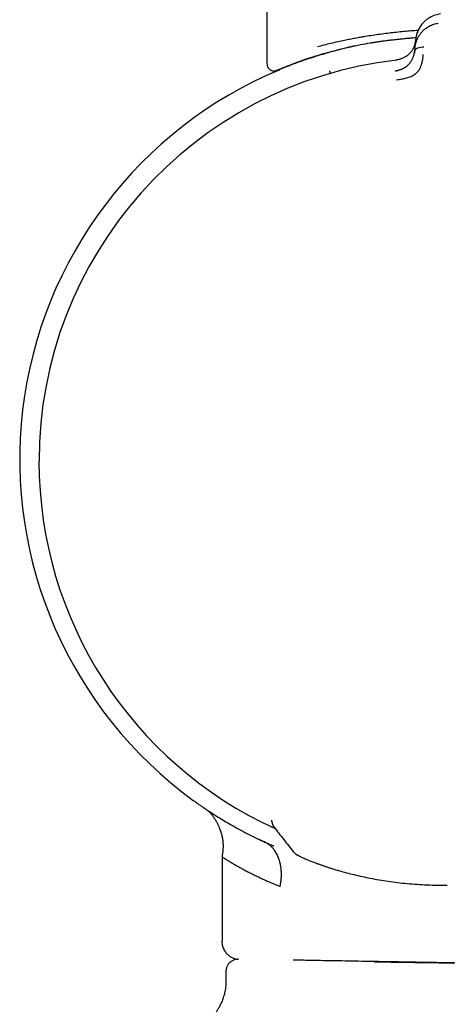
# Model space of a CAD drawing. Header units: millimetres. Extents: x 8 to 1795, y 12 to 2812.
# Tile 15 of 34: x 531 to 555, y 1581 to 1636. Entities that reach past the tile are written whole.
import ezdxf

# ---------------------------------------------------------------- set-up
doc = ezdxf.new("R2010")
doc.units = ezdxf.units.MM

msp = doc.modelspace()

# ---------------------------------------------------------------- linework, layer by layer
at = {"color": 7, "linetype": 'Continuous', "lineweight": 30}
for p, q in [((544.894, 2118.158), (544.894, 1633.992)), ((553.214, 1634.886), (553.256, 1635.362)), ((553.253, 1635.319), (553.249, 1635.285)), ((548.08, 1634.58), (548.14, 1634.586)), ((553.214, 1634.886), (553.201, 1634.734)), ((545.451, 1633.627), (545.611, 1633.661)), ((545.172, 1591.361), (545.172, 1591.42)), ((545.172, 1591.361), (545.173, 1591.36)), ((544.744, 1590.199), (544.76, 1590.191)), ((542.368, 1589.379), (542.368, 1584.611)), ((554.701, 1587.771), (555.033, 1587.77)), ((542.585, 1582.904), (542.585, 1582.363))]:
    msp.add_line(p, q, dxfattribs=at)
at = {"color": 7, "linetype": 'Continuous', "lineweight": 30, "flags": 128}
msp.add_lwpolyline([(547.596, 1589.035), (547.591, 1589.037), (547.576, 1589.043)], dxfattribs=at)
at = {"color": 7, "linetype": 'Continuous', "lineweight": 30}
for centre, radius, start, end in [((554.816, 1611.63), 22.74, 96.6749, 179.9968), ((554.744, 1611.738), 23.753, 112.6122, 233.9075), ((554.816, 1611.63), 22.741, 179.9968, 245.3931), ((545.672, 1591.365), 0.5, 180.4029, 218.1294), ((545.673, 1591.359), 0.499, 200.2462, 218.1489), ((546.914, 1590.104), 0.7, 218.1292, 249.8891), ((546.452, 1589.449), 0.221, 359.289, 0.711)]:
    msp.add_arc(centre, radius, start, end, dxfattribs=at)
for points, knots in [([(554.658, 1636.816), (554.604, 1636.807), (554.496, 1636.789), (554.342, 1636.744), (554.197, 1636.686), (554.048, 1636.61), (553.898, 1636.512), (553.754, 1636.392), (553.609, 1636.239), (553.475, 1636.052), (553.363, 1635.829), (553.287, 1635.598), (553.266, 1635.44), (553.255, 1635.362)], [0, 0, 0, 0, 0.0627948, 0.1248582, 0.186758, 0.2488371, 0.332083, 0.4157709, 0.4993893, 0.6241914, 0.7492896, 0.8746945, 1, 1, 1, 1]), ([(553.214, 1634.886), (553.214, 1634.886), (553.214, 1634.887), (553.214, 1634.889), (553.215, 1634.899), (553.217, 1634.92), (553.221, 1634.955), (553.227, 1634.996), (553.235, 1635.041), (553.245, 1635.087), (553.257, 1635.139), (553.273, 1635.197), (553.294, 1635.262), (553.319, 1635.331), (553.35, 1635.402), (553.384, 1635.471), (553.419, 1635.535), (553.455, 1635.594), (553.491, 1635.648), (553.526, 1635.697), (553.591, 1635.779), (553.694, 1635.89), (553.847, 1636.016), (553.998, 1636.111), (554.139, 1636.181), (554.269, 1636.23), (554.398, 1636.267), (554.486, 1636.282), (554.528, 1636.289)], [0, 0, 0, 0, 0.000168, 0.001366, 0.004586, 0.016604, 0.036112, 0.063203, 0.085536, 0.111339, 0.140658, 0.173547, 0.210058, 0.250245, 0.293157, 0.333715, 0.371864, 0.407554, 0.440746, 0.471406, 0.499508, 0.598574, 0.690499, 0.775233, 0.835887, 0.893463, 0.948098, 1, 1, 1, 1]), ([(547.733, 1634.97), (547.857, 1635.004), (548.1, 1635.07), (548.482, 1635.165), (548.865, 1635.253), (549.175, 1635.32), (549.405, 1635.367), (549.555, 1635.396), (549.704, 1635.425), (549.852, 1635.453), (550, 1635.48), (550.146, 1635.506), (550.291, 1635.531), (550.521, 1635.569), (550.839, 1635.619), (551.248, 1635.677), (551.658, 1635.731), (552.069, 1635.779), (552.479, 1635.823), (552.887, 1635.861), (553.196, 1635.887), (553.37, 1635.899), (553.406, 1635.901)], [0, 0, 0, 0, 0.082097, 0.161303, 0.23762, 0.31105, 0.339111, 0.366726, 0.393897, 0.420623, 0.446904, 0.472741, 0.498135, 0.523084, 0.592212, 0.660201, 0.727054, 0.79278, 0.857383, 0.92087, 0.983247, 1, 1, 1, 1]), ([(548.14, 1634.586), (548.166, 1634.594), (548.22, 1634.609), (548.306, 1634.634), (548.402, 1634.661), (548.509, 1634.691), (548.627, 1634.723), (548.765, 1634.76), (548.924, 1634.802), (549.092, 1634.845), (549.244, 1634.883), (549.365, 1634.912), (549.453, 1634.932), (549.513, 1634.946), (549.564, 1634.958), (549.617, 1634.97), (549.677, 1634.983), (549.737, 1634.997), (549.798, 1635.01), (549.935, 1635.039), (550.232, 1635.099), (550.545, 1635.155), (550.79, 1635.195), (550.876, 1635.208), (550.962, 1635.222), (551.046, 1635.234), (551.104, 1635.243), (551.148, 1635.249), (551.2, 1635.257), (551.293, 1635.27), (551.427, 1635.289), (551.599, 1635.312), (551.813, 1635.339), (552.043, 1635.366), (552.284, 1635.392), (552.53, 1635.418), (552.739, 1635.438), (552.879, 1635.451), (552.943, 1635.456), (552.986, 1635.46), (553.03, 1635.464), (553.076, 1635.468), (553.157, 1635.475), (553.224, 1635.48), (553.275, 1635.484)], [0, 0, 0, 0, 0.018633, 0.039467, 0.062486, 0.087675, 0.115023, 0.144517, 0.182112, 0.222185, 0.255042, 0.280732, 0.299283, 0.310706, 0.318556, 0.330925, 0.343305, 0.355696, 0.368101, 0.380519, 0.439275, 0.545362, 0.56152, 0.577683, 0.593852, 0.610028, 0.624314, 0.6255, 0.634706, 0.652907, 0.67675, 0.707746, 0.745886, 0.791174, 0.829659, 0.872153, 0.918676, 0.936824, 0.943927, 0.951214, 0.958684, 0.966338, 0.974176, 1, 1, 1, 1]), ([(553.251, 1635.313), (553.251, 1635.313), (553.251, 1635.311), (553.25, 1635.303), (553.249, 1635.287), (553.245, 1635.26), (553.24, 1635.228), (553.234, 1635.193), (553.226, 1635.158), (553.216, 1635.117), (553.203, 1635.072), (553.186, 1635.022), (553.164, 1634.962), (553.134, 1634.895), (553.097, 1634.824), (553.058, 1634.759), (553.017, 1634.699), (552.964, 1634.633), (552.898, 1634.561), (552.815, 1634.487), (552.727, 1634.422), (552.635, 1634.366), (552.535, 1634.315), (552.426, 1634.272), (552.305, 1634.235), (552.218, 1634.222), (552.173, 1634.215)], [0, 0, 0, 0, 0.000491, 0.00471, 0.016802, 0.036352, 0.063454, 0.085778, 0.111551, 0.140816, 0.173613, 0.20998, 0.249951, 0.306472, 0.35978, 0.409814, 0.456539, 0.499944, 0.569692, 0.634786, 0.695347, 0.751725, 0.809512, 0.868825, 0.931233, 1, 1, 1, 1]), ([(553.201, 1634.734), (553.205, 1634.751), (553.212, 1634.786), (553.253, 1634.832), (553.309, 1634.87), (553.403, 1634.913), (553.541, 1634.949), (553.66, 1634.953), (553.72, 1634.955)], [0, 0, 0, 0, 0.111321, 0.223608, 0.341847, 0.467306, 0.733252, 1, 1, 1, 1]), ([(545.365, 1633.604), (545.371, 1633.606), (545.384, 1633.609), (545.437, 1633.631), (545.508, 1633.659), (545.592, 1633.693), (545.684, 1633.731), (545.779, 1633.769), (545.872, 1633.806), (545.96, 1633.841), (546.046, 1633.875), (546.134, 1633.909), (546.235, 1633.949), (546.353, 1633.995), (546.49, 1634.048), (546.639, 1634.105), (546.802, 1634.168), (546.997, 1634.239), (547.226, 1634.318), (547.492, 1634.404), (547.777, 1634.491), (547.984, 1634.55), (548.081, 1634.578)], [0, 0, 0, 0, 0.073324, 0.141588, 0.204807, 0.26299, 0.316146, 0.364287, 0.405093, 0.441463, 0.474002, 0.50647, 0.539559, 0.582615, 0.626747, 0.67197, 0.718762, 0.769615, 0.823871, 0.882382, 0.945113, 1, 1, 1, 1]), ([(545.451, 1633.629), (545.453, 1633.63), (545.458, 1633.632), (545.496, 1633.649), (545.541, 1633.668), (545.574, 1633.682), (545.587, 1633.687), (545.601, 1633.693), (545.615, 1633.699), (545.646, 1633.712), (545.696, 1633.732), (545.77, 1633.762), (545.844, 1633.792), (545.912, 1633.82), (545.973, 1633.844), (546.024, 1633.864), (546.072, 1633.883), (546.114, 1633.899), (546.164, 1633.918), (546.229, 1633.944), (546.319, 1633.978), (546.43, 1634.02), (546.554, 1634.066), (546.689, 1634.115), (546.832, 1634.166), (546.984, 1634.219), (547.177, 1634.285), (547.401, 1634.359), (547.659, 1634.442), (547.903, 1634.516), (548.065, 1634.564), (548.141, 1634.586)], [0, 0, 0, 0, 0.062893, 0.13143, 0.195518, 0.205911, 0.21639, 0.226955, 0.237608, 0.248346, 0.293536, 0.334719, 0.371898, 0.405077, 0.428743, 0.449854, 0.468415, 0.484427, 0.497895, 0.523357, 0.553943, 0.589663, 0.630528, 0.666252, 0.705162, 0.747263, 0.784877, 0.847314, 0.903991, 0.954889, 1, 1, 1, 1]), ([(546.018, 1633.864), (546.043, 1633.874), (546.101, 1633.896), (546.205, 1633.937), (546.335, 1633.986), (546.491, 1634.045), (546.665, 1634.109), (546.855, 1634.176), (547.06, 1634.248), (547.292, 1634.326), (547.555, 1634.411), (547.829, 1634.496), (548.025, 1634.554), (548.116, 1634.58)], [0, 0, 0, 0, 0.053318, 0.123976, 0.203867, 0.292939, 0.391185, 0.480083, 0.575401, 0.677196, 0.785545, 0.900557, 1, 1, 1, 1]), ([(552.179, 1633.107), (552.278, 1633.121), (552.469, 1633.146), (552.742, 1633.205), (552.992, 1633.281), (553.204, 1633.4), (553.369, 1633.548), (553.484, 1633.71), (553.55, 1633.87), (553.61, 1634.051), (553.649, 1634.232), (553.669, 1634.386), (553.678, 1634.472), (553.682, 1634.514), (553.683, 1634.527), (553.684, 1634.532), (553.684, 1634.533)], [0, 0, 0, 0, 0.117772, 0.228252, 0.33124, 0.427014, 0.515099, 0.595624, 0.669421, 0.735797, 0.846044, 0.926768, 0.978141, 0.992758, 0.997301, 1, 1, 1, 1]), ([(552.418, 1633.681), (552.427, 1633.684), (552.46, 1633.697), (552.512, 1633.721), (552.592, 1633.763), (552.682, 1633.82), (552.776, 1633.893), (552.856, 1633.969), (552.914, 1634.035), (552.956, 1634.09), (552.988, 1634.135), (553.017, 1634.181), (553.046, 1634.23), (553.072, 1634.281), (553.096, 1634.334), (553.122, 1634.397), (553.151, 1634.479), (553.182, 1634.595), (553.194, 1634.683), (553.201, 1634.734)], [0, 0, 0, 0, 0.018132, 0.064173, 0.107397, 0.186267, 0.261849, 0.334432, 0.404206, 0.44212, 0.481506, 0.522393, 0.564801, 0.608741, 0.654216, 0.701221, 0.769414, 0.86945, 1, 1, 1, 1]), ([(553.204, 1634.755), (553.201, 1634.726), (553.196, 1634.677), (553.186, 1634.627), (553.182, 1634.606)], [0, 0, 0, 0, 0.578244, 1, 1, 1, 1]), ([(544.894, 1634.01), (544.896, 1633.971), (544.901, 1633.898), (544.94, 1633.807), (544.985, 1633.741), (545.032, 1633.693), (545.086, 1633.653), (545.157, 1633.618), (545.254, 1633.594), (545.326, 1633.6), (545.365, 1633.604)], [0, 0, 0, 0, 0.164918, 0.303369, 0.415102, 0.499977, 0.584923, 0.696542, 0.834947, 1, 1, 1, 1]), ([(545.366, 1633.604), (545.372, 1633.606), (545.382, 1633.609), (545.423, 1633.625), (545.478, 1633.647), (545.542, 1633.673), (545.613, 1633.702), (545.685, 1633.731), (545.756, 1633.759), (545.823, 1633.786), (545.886, 1633.811), (545.939, 1633.832), (545.972, 1633.846), (545.985, 1633.851)], [0, 0, 0, 0, 0.141538, 0.273095, 0.394805, 0.506759, 0.609022, 0.701634, 0.780138, 0.850095, 0.911509, 0.964495, 1, 1, 1, 1]), ([(552.429, 1634.275), (552.394, 1634.264), (552.311, 1634.237), (552.223, 1634.225), (552.172, 1634.218)], [0, 0, 0, 0, 0.41958, 1, 1, 1, 1]), ([(548.458, 1633.457), (548.455, 1633.469), (548.443, 1633.511), (548.429, 1633.556), (548.418, 1633.596), (548.416, 1633.602), (548.416, 1633.604)], [0, 0, 0, 0, 0.123455, 0.429072, 0.72333, 1, 1, 1, 1]), ([(552.458, 1633.695), (552.402, 1633.673), (552.289, 1633.63), (552.168, 1633.607), (552.107, 1633.595)], [0, 0, 0, 0, 0.497112, 1, 1, 1, 1]), ([(552.119, 1633.603), (552.163, 1633.61), (552.238, 1633.621), (552.311, 1633.644), (552.34, 1633.654)], [0, 0, 0, 0, 0.588104, 1, 1, 1, 1]), ([(552.12, 1633.593), (552.12, 1633.593), (552.119, 1633.602), (552.119, 1633.602), (552.119, 1633.603)], [0, 0, 0, 0, 0.001512, 1, 1, 1, 1]), ([(540.79, 1592.516), (540.781, 1592.522), (540.756, 1592.54), (540.746, 1592.548), (540.751, 1592.544), (540.751, 1592.544)], [0, 0, 0, 0, 0.330875, 0.999409, 1, 1, 1, 1]), ([(540.752, 1592.544), (540.755, 1592.541), (540.761, 1592.537), (540.809, 1592.502), (540.887, 1592.446), (540.996, 1592.368), (541.136, 1592.27), (541.309, 1592.15), (541.514, 1592.012), (541.761, 1591.848), (542.054, 1591.66), (542.397, 1591.448), (542.775, 1591.223), (543.192, 1590.986), (543.648, 1590.74), (544.145, 1590.484), (544.508, 1590.311), (544.692, 1590.224)], [0, 0, 0, 0, 0.062376, 0.125029, 0.187282, 0.249307, 0.311275, 0.37336, 0.435728, 0.498545, 0.569452, 0.640227, 0.711069, 0.781451, 0.852462, 0.925272, 1, 1, 1, 1]), ([(541.596, 1591.958), (541.618, 1591.935), (541.662, 1591.89), (541.731, 1591.81), (541.796, 1591.73), (541.856, 1591.65), (541.933, 1591.54), (542.02, 1591.401), (542.11, 1591.236), (542.183, 1591.079), (542.255, 1590.903), (542.322, 1590.701), (542.379, 1590.467), (542.408, 1590.275), (542.42, 1590.129), (542.425, 1590.029), (542.425, 1589.929), (542.422, 1589.821), (542.412, 1589.694), (542.394, 1589.542), (542.377, 1589.431), (542.368, 1589.373)], [0, 0, 0, 0, 0.039053, 0.076794, 0.112535, 0.148314, 0.18406, 0.255136, 0.323066, 0.383326, 0.439931, 0.524137, 0.609994, 0.69542, 0.731019, 0.765899, 0.801354, 0.837649, 0.880462, 0.937274, 1, 1, 1, 1]), ([(545.172, 1591.361), (545.176, 1591.321), (545.182, 1591.243), (545.204, 1591.188), (545.215, 1591.161)], [0, 0, 0, 0, 0.50133, 1, 1, 1, 1]), ([(545.216, 1591.16), (545.222, 1591.146), (545.237, 1591.115), (545.26, 1591.077), (545.278, 1591.053), (545.287, 1591.04)], [0, 0, 0, 0, 0.287584, 0.630072, 1, 1, 1, 1]), ([(545.29, 1591.037), (545.469, 1590.809), (545.828, 1590.352), (546.187, 1589.894), (546.367, 1589.665)], [0, 0, 0, 0, 0.4985465, 1, 1, 1, 1]), ([(544.691, 1590.224), (544.536, 1590.297), (544.362, 1590.378), (544.205, 1590.458), (544.188, 1590.466)], [0, 0, 0, 0, 0.8960656, 1, 1, 1, 1]), ([(545.628, 1587.695), (545.629, 1587.7), (545.635, 1587.717), (545.643, 1587.758), (545.652, 1587.804), (545.659, 1587.846), (545.665, 1587.877), (545.67, 1587.911), (545.675, 1587.949), (545.681, 1587.989), (545.686, 1588.032), (545.691, 1588.079), (545.701, 1588.188), (545.709, 1588.357), (545.702, 1588.578), (545.682, 1588.754), (545.659, 1588.889), (545.639, 1588.986), (545.616, 1589.078), (545.59, 1589.166), (545.563, 1589.248), (545.515, 1589.378), (545.439, 1589.546), (545.322, 1589.737), (545.191, 1589.898), (545.044, 1590.031), (544.877, 1590.137), (544.754, 1590.195), (544.692, 1590.224)], [0, 0, 0, 0, 0.004242, 0.016723, 0.036678, 0.045023, 0.054232, 0.064321, 0.07531, 0.087223, 0.100086, 0.113932, 0.128795, 0.19697, 0.264967, 0.332097, 0.365028, 0.397347, 0.428921, 0.459627, 0.489357, 0.518021, 0.60304, 0.685739, 0.764724, 0.840407, 0.918607, 1, 1, 1, 1]), ([(545.276, 1589.96), (545.185, 1589.999), (545.006, 1590.076), (544.829, 1590.16), (544.741, 1590.201)], [0, 0, 0, 0, 0.505871, 1, 1, 1, 1]), ([(545.276, 1589.963), (545.269, 1589.966), (545.253, 1589.973), (545.237, 1589.98), (545.228, 1589.984)], [0, 0, 0, 0, 0.394688, 1, 1, 1, 1]), ([(546.506, 1589.535), (546.517, 1589.527), (546.549, 1589.5), (546.598, 1589.47), (546.632, 1589.451), (546.664, 1589.434), (546.706, 1589.412), (546.76, 1589.386), (546.831, 1589.352), (546.922, 1589.31), (547.038, 1589.26), (547.183, 1589.199), (547.36, 1589.127), (547.502, 1589.072), (547.576, 1589.043)], [0, 0, 0, 0, 0.018445, 0.057835, 0.103905, 0.156432, 0.219006, 0.291641, 0.380249, 0.48042, 0.592278, 0.715994, 0.851802, 1, 1, 1, 1]), ([(542.368, 1589.373), (542.368, 1589.373), (542.363, 1589.376), (542.38, 1589.364), (542.422, 1589.335), (542.501, 1589.282), (542.614, 1589.21), (542.765, 1589.116), (542.957, 1589.002), (543.136, 1588.899), (543.276, 1588.82), (543.362, 1588.773), (543.453, 1588.722), (543.551, 1588.67), (543.655, 1588.614), (543.763, 1588.558), (543.876, 1588.5), (543.992, 1588.44), (544.112, 1588.381), (544.222, 1588.326), (544.35, 1588.264), (544.51, 1588.187), (544.728, 1588.085), (544.986, 1587.968), (545.286, 1587.837), (545.51, 1587.744), (545.628, 1587.695)], [0, 0, 0, 0, 0.000389, 0.064082, 0.129787, 0.197567, 0.26748, 0.339578, 0.413908, 0.490514, 0.514248, 0.538578, 0.563505, 0.58903, 0.615153, 0.641875, 0.66762, 0.693899, 0.720713, 0.745743, 0.763692, 0.80001, 0.8418, 0.889061, 0.941795, 1, 1, 1, 1]), ([(547.596, 1589.035), (547.688, 1589.001), (547.872, 1588.932), (548.19, 1588.822), (548.426, 1588.744), (548.564, 1588.702), (548.578, 1588.698)], [0, 0, 0, 0, 0.319595, 0.640605, 0.963367, 1, 1, 1, 1]), ([(547.633, 1589.023), (547.726, 1588.988), (547.912, 1588.919), (548.231, 1588.809), (548.579, 1588.696), (548.957, 1588.583), (549.36, 1588.471), (549.787, 1588.363), (550.236, 1588.259), (550.709, 1588.161), (551.202, 1588.071), (551.713, 1587.991), (552.239, 1587.921), (552.782, 1587.862), (553.337, 1587.817), (553.9, 1587.786), (554.466, 1587.769), (554.843, 1587.77), (555.032, 1587.77)], [0, 0, 0, 0, 0.062512, 0.124938, 0.187559, 0.250654, 0.313114, 0.375235, 0.437283, 0.499526, 0.561961, 0.624152, 0.686377, 0.748912, 0.81225, 0.875013, 0.937496, 1, 1, 1, 1]), ([(542.36, 1584.611), (542.362, 1584.563), (542.365, 1584.47), (542.394, 1584.337), (542.435, 1584.22), (542.488, 1584.111), (542.55, 1584.015), (542.618, 1583.93), (542.689, 1583.859), (542.764, 1583.797), (542.845, 1583.741), (542.929, 1583.695), (543.02, 1583.656), (543.12, 1583.624), (543.215, 1583.603), (543.276, 1583.599), (543.299, 1583.598)], [0, 0, 0, 0, 0.094534, 0.183722, 0.265847, 0.339557, 0.42309, 0.490443, 0.555011, 0.619372, 0.683233, 0.748991, 0.808736, 0.878054, 0.955814, 1, 1, 1, 1]), ([(543.274, 1583.6), (543.231, 1583.599), (543.14, 1583.595), (543.028, 1583.558), (542.943, 1583.516), (542.888, 1583.481), (542.828, 1583.436), (542.754, 1583.365), (542.67, 1583.25), (542.616, 1583.122), (542.589, 1583.002), (542.586, 1582.937), (542.585, 1582.904)], [0, 0, 0, 0, 0.118104, 0.249673, 0.322, 0.380415, 0.429797, 0.528818, 0.660607, 0.820553, 0.908619, 1, 1, 1, 1]), ([(547.414, 1583.532), (547.256, 1583.534), (546.938, 1583.54), (546.594, 1583.546), (546.414, 1583.549), (546.375, 1583.55)], [0, 0, 0, 0, 0.437395, 0.875216, 1, 1, 1, 1]), ([(553.451, 1583.426), (553.226, 1583.43), (552.777, 1583.438), (552.117, 1583.449), (551.472, 1583.461), (550.841, 1583.472), (550.171, 1583.483), (549.47, 1583.496), (548.748, 1583.508), (548.058, 1583.52), (547.629, 1583.528), (547.414, 1583.532)], [0, 0, 0, 0, 0.101011, 0.20131, 0.301117, 0.400656, 0.500151, 0.626164, 0.751151, 0.875599, 1, 1, 1, 1]), ([(550.916, 1583.461), (551.127, 1583.458), (551.548, 1583.45), (552.199, 1583.44), (552.863, 1583.43), (553.539, 1583.421), (554.224, 1583.412), (554.916, 1583.403), (555.382, 1583.398), (555.615, 1583.396)], [0, 0, 0, 0, 0.142185, 0.284626, 0.427293, 0.570166, 0.713234, 0.856503, 1, 1, 1, 1]), ([(556.606, 1583.371), (556.338, 1583.376), (555.805, 1583.385), (555.011, 1583.399), (554.225, 1583.413), (553.709, 1583.422), (553.451, 1583.426)], [0, 0, 0, 0, 0.2510572, 0.5008712, 0.7502485, 1, 1, 1, 1]), ([(542.585, 1582.363), (542.581, 1582.251), (542.574, 1582.032), (542.52, 1581.721), (542.444, 1581.44), (542.351, 1581.193), (542.252, 1580.983), (542.153, 1580.809), (542.059, 1580.663), (541.959, 1580.526), (541.839, 1580.38), (541.686, 1580.217), (541.494, 1580.044), (541.262, 1579.869), (540.986, 1579.703), (540.707, 1579.576), (540.439, 1579.484), (540.201, 1579.422), (540.039, 1579.399), (539.961, 1579.388)], [0, 0, 0, 0, 0.077863, 0.150978, 0.218359, 0.279217, 0.332956, 0.37916, 0.417556, 0.453122, 0.496573, 0.548185, 0.607777, 0.675007, 0.74932, 0.829921, 0.886658, 0.945358, 1, 1, 1, 1])]:
    msp.add_open_spline(points, degree=3, knots=knots, dxfattribs=at)

doc.saveas('drawing.dxf')
